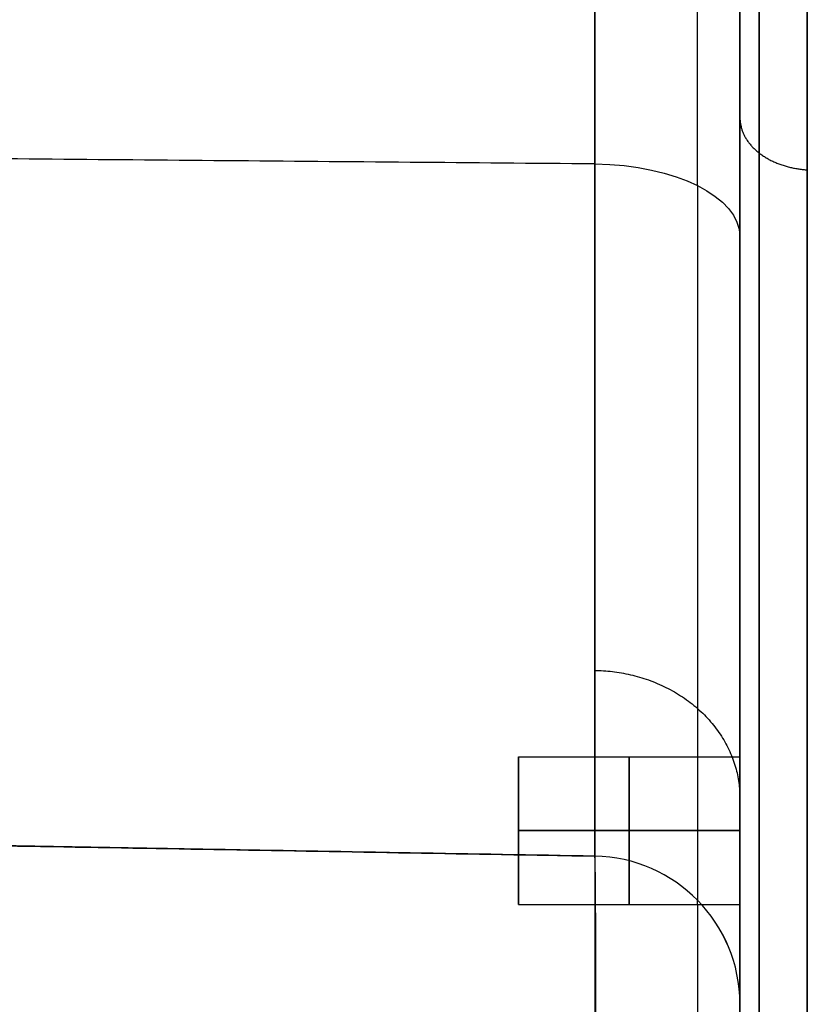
# Model space of a CAD drawing. Header units: millimetres. Extents: x 0 to 290, y -65 to 65.
# Tile 239 of 256: x 246.62 to 251.96, y 28.82 to 35.49. Entities that reach past the tile are written whole.
import ezdxf

# ---------------------------------------------------------------- set-up
doc = ezdxf.new("R2010")
doc.units = ezdxf.units.MM
doc.layers.add('Layer 01', color=7, linetype='Continuous', true_color=0x000000)

# ---------------------------------------------------------------- blocks, each defined once
blk = doc.blocks.new('Block 01')
at = {"layer": 'Layer 01'}
for p, q in [((210.4913, 30.5265, -59.1734), (250.5175, 29.8278, -59.1734)), ((250.5175, 29.8278, -60.026), (210.4913, 30.5265, -60.026)), ((210.4913, 30.5265, -60.8786), (250.5175, 29.8278, -60.1799)), ((250, 30.5, -33.5), (251.5, 30.5, -33.5)), ((250, 30.5, -33.5), (250, 29.5, -33.5)), ((251.5, 30.5, -33.5), (251.5, 29.5, -33.5)), ((250, 30, -34), (250, 30, -33)), ((251.5, 30, -34), (251.5, 30, -33)), ((250, 29.5, -33.5), (251.5, 29.5, -33.5))]:
    blk.add_line(p, q, dxfattribs=at)
at = {"layer": 'Layer 01', "extrusion": (1, -5.18317e-12, 7.90275e-12)}
blk.add_arc((-4.4649, 17.9563, 250.5175), 79.3436, 299.422339, 307.782221, dxfattribs=at)
at = {"layer": 'Layer 01', "extrusion": (1, -8.48008e-14, 9.00148e-14)}
blk.add_arc((21.697, -21.697, 251.9564), 18.0668, 275.20512, 354.79488, dxfattribs=at)
at = {"layer": 'Layer 01', "extrusion": (1, -8.58743e-14, -8.23983e-14)}
blk.add_arc((21.697, 21.697, 251.9564), 18.0668, 5.20512, 84.79488, dxfattribs=at)
at = {"layer": 'Layer 01', "extrusion": (-1, -1.79112e-12, 1.96407e-12)}
blk.add_arc((-39.0351, -59.1734, -250.5175), 9.2072, 360, 60.57766, dxfattribs=at)
at = {"layer": 'Layer 01', "extrusion": (1.23333e-13, -0.871022, -0.491243)}
blk.add_arc((250.5, -60.51, -4.9319), 1, 271, 0, dxfattribs=at)
at = {"layer": 'Layer 01', "extrusion": (1, 0, 0)}
for centre, start, end in [((30, -33.5, 250), 270, 90), ((30, -33.5, 250.75), 270, 90), ((30, -33.5, 250), 90, 270), ((30, -33.5, 250.75), 90, 270)]:
    blk.add_arc(centre, 0.5, start, end, dxfattribs=at)
at = {"layer": 'Layer 01', "extrusion": (-1, 0, 0)}
for start, end in [(90, 270), (270, 90)]:
    blk.add_arc((-30, -33.5, -251.5), 0.5, start, end, dxfattribs=at)
at = {"layer": 'Layer 01', "extrusion": (-6.49797e-07, -7.6341e-07, 1)}
blk.add_arc((250.5, 28.8279, -59.1736), 1, 360, 89, dxfattribs=at)
at = {"layer": 'Layer 01', "extrusion": (-2.39329e-07, -1.46998e-07, 1)}
blk.add_arc((250.5, 28.828, -60.18), 1, 360, 89, dxfattribs=at)
at = {"layer": 'Layer 01', "extrusion": (0, -1.46998e-07, 1)}
blk.add_arc((250.5, 28.828, -59.6767), 1, 0, 89, dxfattribs=at)
at = {"layer": 'Layer 01'}
for points, weights in [([(251.2133, 34.3652, -50.8933), (251.2133, 37.7096, -49.0071), (251.2133, 40.908, -46.8827), (251.2133, 43.9433, -44.5312)], [0.856625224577, 0.855100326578, 0.855088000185, 0.8565882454]), ([(251.6313, 23.3506, -39.8491), (251.6313, 32.5107, -39.0146), (251.6313, 39.0146, -32.5107), (251.6313, 39.8491, -23.3506)], [0.868638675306, 0.734486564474, 0.734486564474, 0.868638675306]), ([(251.6313, 39.8491, 23.3506), (251.6313, 39.0146, 32.5107), (251.6313, 32.5107, 39.0146), (251.6313, 23.3506, 39.8491)], [0.868638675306, 0.734486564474, 0.734486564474, 0.868638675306]), ([(251.5, 34.8244, -34.8244), (251.5, 34.6314, -34.6314), (251.6844, 34.489, -34.489), (251.9564, 34.4722, -34.4722)], [0.884170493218, 0.729309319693, 0.729309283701, 0.884170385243]), ([(251.5, 34.8244, 34.8244), (251.5, 34.6314, 34.6314), (251.6844, 34.489, 34.489), (251.9564, 34.4722, 34.4722)], [0.884170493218, 0.729309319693, 0.729309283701, 0.884170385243]), ([(251.2134, 34.3651, -50.8932), (251.2134, 31.3023, -52.6206), (251.2134, 29.5287, -55.657), (251.2134, 29.5287, -59.1734)], [0.856625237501, 0.778668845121, 0.778668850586, 0.856625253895]), ([(250.5175, 31.0847, -54.5297), (251.0951, 31.076, -54.5246), (251.5, 30.7202, -54.3168), (251.5, 30.2213, -54.0254)], [0.93174694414, 0.753628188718, 0.75362826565, 0.931747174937])]:
    blk.add_rational_spline(points, weights, degree=3, dxfattribs=at)
for points, degree in [([(251.5, 43.4698, -44.0115), (251.5, 40.4719, -46.3305), (251.5, 37.3222, -48.4209), (251.5, 34.0209, -50.2828)], 3), ([(250.5175, 37.6691, 64.1793), (250.5175, 5.9379, 64.1793), (250.5175, -25.7934, 64.1793)], 2), ([(251.5, 37.6691, 63.1795), (251.5, 5.9379, 63.1795), (251.5, -25.7934, 63.1795)], 2), ([(250.5175, 34.5121, -51.1537), (230.5044, 34.6837, -51.458), (210.4913, 34.8553, -51.7623)], 2), ([(210.4913, 30.5265, -59.1734), (230.5044, 30.1772, -59.1734), (250.5175, 29.8278, -59.1734)], 2), ([(250.5175, 29.8278, -60.1799), (230.5044, 30.1772, -60.5292), (210.4913, 30.5265, -60.8786)], 2), ([(251.5, 30, -34), (250.75, 30, -34), (250, 30, -34)], 2), ([(250, 30, -33), (250.75, 30, -33), (251.5, 30, -33)], 2), ([(250.5175, 29.8278, -60.1799), (250.5175, 29.8278, -59.6767), (250.5175, 29.8278, -59.1734)], 2), ([(251.5, 28.828, -59.1734), (251.5, 28.828, -59.6767), (251.5, 28.828, -60.1799)], 2)]:
    blk.add_open_spline(points, degree=degree, dxfattribs=at)
for points, knots in [([(251.5, 23.3813, 40.1854), (251.5, 23.889, 40.1392), (251.5, 24.6451, 40.0389), (251.5, 25.518, 39.8677), (251.5, 25.952, 39.7686), (251.5, 26.1685, 39.7156), (251.5, 26.2612, 39.6922), (251.5, 26.3229, 39.6765), (251.5, 26.3523, 39.6689), (251.5, 26.9009, 39.5257), (251.5, 27.6639, 39.2912), (251.5, 28.5341, 38.9608), (251.5, 28.9643, 38.7814), (251.5, 29.1476, 38.7015), (251.5, 29.2695, 38.6475), (251.5, 29.3285, 38.6211), (251.5, 29.8924, 38.3643), (251.5, 30.6263, 37.99), (251.5, 31.451, 37.4974), (251.5, 31.7977, 37.2744), (251.5, 32.0274, 37.123), (251.5, 32.1397, 37.0472), (251.5, 33.1757, 36.3309), (251.5, 34.0328, 35.6161), (251.5, 35.2203, 34.4286), (251.5, 35.785, 33.8106), (251.5, 36.3932, 33.0469), (251.5, 36.6846, 32.6544), (251.5, 36.8068, 32.4839), (251.5, 36.8877, 32.3697), (251.5, 36.9285, 32.3114), (251.5, 37.2808, 31.8018), (251.5, 37.7189, 31.1041), (251.5, 38.1743, 30.2582), (251.5, 38.388, 29.8273), (251.5, 38.4767, 29.6409), (251.5, 38.5351, 29.5163), (251.5, 38.5649, 29.4518), (251.5, 38.8137, 28.9055), (251.5, 39.113, 28.1655), (251.5, 39.4056, 27.2818), (251.5, 39.5378, 26.8349), (251.5, 39.6003, 26.6102), (251.5, 39.6263, 26.5136), (251.5, 39.6435, 26.4491), (251.5, 39.6524, 26.4154), (251.5, 39.9179, 25.3981), (251.5, 40.0929, 24.397), (251.5, 40.1854, 23.3813)], [0, 0, 0, 0, 1.612678, 2.419017, 2.822187, 3.023771, 3.124564, 3.124564, 3.225356, 3.225356, 4.838034, 5.644373, 6.047543, 6.249128, 6.249128, 6.450712, 6.450712, 8.06339, 8.869729, 9.272899, 9.272899, 9.676068, 9.676068, 12.901425, 12.901425, 14.514103, 15.320442, 15.723611, 15.925196, 15.925196, 16.126781, 16.126781, 17.739459, 18.545798, 18.948967, 19.150552, 19.150552, 19.352137, 19.352137, 20.964815, 21.771154, 22.174323, 22.375908, 22.476701, 22.476701, 22.577493, 22.577493, 25.802849, 25.802849, 25.802849, 25.802849]), ([(251.5, 40.1854, -23.3813), (251.5, 40.1392, -23.889), (251.5, 40.0389, -24.6451), (251.5, 39.8677, -25.518), (251.5, 39.7686, -25.952), (251.5, 39.7156, -26.1685), (251.5, 39.6922, -26.2612), (251.5, 39.6765, -26.3229), (251.5, 39.6689, -26.3523), (251.5, 39.5257, -26.9009), (251.5, 39.2912, -27.6639), (251.5, 38.9608, -28.5341), (251.5, 38.7814, -28.9643), (251.5, 38.7015, -29.1476), (251.5, 38.6475, -29.2695), (251.5, 38.6211, -29.3285), (251.5, 38.3643, -29.8924), (251.5, 37.99, -30.6263), (251.5, 37.4974, -31.451), (251.5, 37.2744, -31.7977), (251.5, 37.123, -32.0274), (251.5, 37.0472, -32.1397), (251.5, 36.3309, -33.1757), (251.5, 35.6161, -34.0328), (251.5, 34.4286, -35.2203), (251.5, 33.8106, -35.785), (251.5, 33.0469, -36.3932), (251.5, 32.6544, -36.6846), (251.5, 32.4839, -36.8068), (251.5, 32.3697, -36.8877), (251.5, 32.3114, -36.9285), (251.5, 31.8018, -37.2808), (251.5, 31.1041, -37.7189), (251.5, 30.2582, -38.1743), (251.5, 29.8273, -38.388), (251.5, 29.6409, -38.4767), (251.5, 29.5163, -38.5351), (251.5, 29.4518, -38.5649), (251.5, 28.9055, -38.8137), (251.5, 28.1655, -39.113), (251.5, 27.2818, -39.4056), (251.5, 26.8349, -39.5378), (251.5, 26.6102, -39.6003), (251.5, 26.5136, -39.6263), (251.5, 26.4491, -39.6435), (251.5, 26.4154, -39.6524), (251.5, 25.3981, -39.9179), (251.5, 24.397, -40.0929), (251.5, 23.3813, -40.1854)], [0, 0, 0, 0, 1.612678, 2.419017, 2.822187, 3.023771, 3.124564, 3.124564, 3.225356, 3.225356, 4.838034, 5.644373, 6.047543, 6.249128, 6.249128, 6.450712, 6.450712, 8.06339, 8.869729, 9.272899, 9.272899, 9.676068, 9.676068, 12.901425, 12.901425, 14.514103, 15.320442, 15.723611, 15.925196, 15.925196, 16.126781, 16.126781, 17.739459, 18.545798, 18.948967, 19.150552, 19.150552, 19.352137, 19.352137, 20.964815, 21.771154, 22.174323, 22.375908, 22.476701, 22.476701, 22.577493, 22.577493, 25.802849, 25.802849, 25.802849, 25.802849]), ([(251.5, 34.0209, -50.2828), (251.5, 33.247, -50.7193), (251.5, 32.5422, -51.2477), (251.5, 31.8669, -51.9067), (251.5, 31.8246, -51.9487), (251.5, 31.7437, -52.0303), (251.5, 31.6235, -52.1536), (251.5, 31.3511, -52.4475), (251.5, 30.8382, -53.0602), (251.5, 30.4534, -53.6279), (251.5, 29.7571, -54.8203), (251.5, 29.4063, -55.6634), (251.5, 29.1553, -56.6087), (251.5, 29.142, -56.6605), (251.5, 29.1153, -56.7681), (251.5, 29.0765, -56.9296), (251.5, 28.9955, -57.3077), (251.5, 28.8708, -58.0687), (251.5, 28.828, -58.7293), (251.5, 28.828, -59.1734)], [-10.811669, -10.811669, -10.811669, -10.811669, -8.108752, -8.108752, -7.93982, -7.93982, -7.770887, -7.433023, -6.757293, -5.405835, -5.405835, -2.702917, -2.702917, -2.533985, -2.533985, -2.365053, -2.027188, -1.351459, 0, 0, 0, 0]), ([(250.5175, 25.8284, -64.1793), (250.5199, 26.3807, -64.1793), (250.5218, 26.9171, -64.0637), (250.5242, 27.8801, -63.6526), (250.5247, 28.3065, -63.3577), (250.5247, 29.0063, -62.658), (250.5242, 29.3011, -62.2315), (250.5218, 29.7122, -61.2686), (250.5199, 29.8278, -60.7321), (250.5175, 29.8278, -60.1799)], [-6.322546, -6.322546, -6.322546, -6.322546, -4.74191, -4.74191, -3.161273, -3.161273, -1.580637, -1.580637, 0, 0, 0, 0]), ([(251.5, 28.828, -60.1799), (251.5, 28.828, -60.5616), (251.5, 28.7578, -60.9296), (251.5, 28.6086, -61.3063), (251.5, 28.598, -61.3321), (251.5, 28.5779, -61.3795), (251.5, 28.5468, -61.4502), (251.5, 28.4685, -61.6112), (251.5, 28.289, -61.9179), (251.5, 28.0958, -62.1547), (251.5, 27.6569, -62.5935), (251.5, 27.3174, -62.8166), (251.5, 26.9086, -62.9784), (251.5, 26.8882, -62.9861), (251.5, 26.8437, -63.0026), (251.5, 26.7767, -63.0264), (251.5, 26.6193, -63.0763), (251.5, 26.3001, -63.1531), (251.5, 26.0191, -63.1795), (251.5, 25.8284, -63.1795)], [-4.731346, -4.731346, -4.731346, -4.731346, -3.54851, -3.54851, -3.474582, -3.474582, -3.400655, -3.2528, -2.957091, -2.365673, -2.365673, -1.182837, -1.182837, -1.108909, -1.108909, -1.034982, -0.887127, -0.591418, 0, 0, 0, 0])]:
    blk.add_open_spline(points, degree=3, knots=knots, dxfattribs=at)
blk.add_rational_spline([(251.2133, 25.8284, -63.8804), (251.2149, 26.7991, -63.8787), (251.2158, 27.7588, -63.4793), (251.2158, 29.1278, -62.1102), (251.2149, 29.5273, -61.1505), (251.2133, 29.5289, -60.1799)], [0.856625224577, 0.857433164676, 0.85788924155, 0.85788924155, 0.85743316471, 0.856625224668], degree=3, knots=[0, 0, 0, 0, 0.5, 0.5, 1, 1, 1, 1], dxfattribs=at)

msp = doc.modelspace()

# ---------------------------------------------------------------- block references
at = {"layer": 'Layer 01'}
msp.add_blockref('Block 01', (0, 0), dxfattribs=at)

doc.saveas('drawing.dxf')
